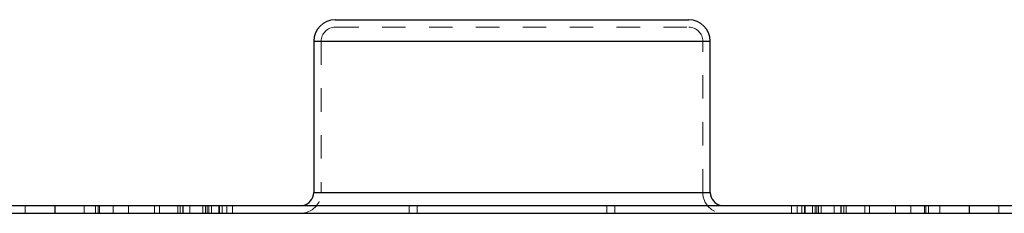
# Model space of a CAD drawing. Header units: inches. Extents: x 370 to 474, y 80 to 168.
# Tile 32 of 170: x 404.97 to 409.169, y 80.004 to 80.828. Entities that reach past the tile are written whole.
import ezdxf

# ---------------------------------------------------------------- set-up
doc = ezdxf.new("R2010")
doc.units = ezdxf.units.IN
doc.header["$LTSCALE"] = 0.5
doc.header["$MEASUREMENT"] = 0
doc.linetypes.add('HIDDEN', pattern=[0.225, 0.15, -0.075])
doc.layers.add('APP-M-S', color=30, linetype='Continuous')

msp = doc.modelspace()

# ---------------------------------------------------------------- linework, layer by layer
at = {"layer": 'APP-M-S', "linetype": 'Continuous', "lineweight": 25}
for p, q in [((406.3154, 80.8285), (407.8229, 80.8285)), ((406.2234, 80.7365), (406.2234, 80.0923)), ((406.2234, 80.7365), (407.9149, 80.7365)), ((407.9149, 80.0923), (407.9149, 80.7365)), ((406.2234, 80.0923), (407.9149, 80.0923)), ((401.2191, 80.0367), (405.1191, 80.0367)), ((401.2191, 80.0047), (405.1191, 80.0047)), ((405.1191, 80.0367), (405.1191, 80.0047)), ((405.1191, 80.0367), (405.1191, 80.0047)), ((405.1191, 80.0367), (409.0191, 80.0367)), ((405.1191, 80.0047), (409.0191, 80.0047)), ((405.6441, 80.0047), (405.6441, 80.0037)), ((405.6441, 80.0037), (408.4941, 80.0037)), ((408.4941, 80.0037), (408.4941, 80.0047)), ((409.0191, 80.0367), (412.9191, 80.0367)), ((409.0191, 80.0367), (409.0191, 80.0047)), ((409.0191, 80.0367), (409.0191, 80.0047)), ((409.0191, 80.0047), (412.9191, 80.0047))]:
    msp.add_line(p, q, dxfattribs=at)
at = {"layer": 'APP-M-S', "linetype": 'HIDDEN', "lineweight": 18}
for p, q in [((406.3154, 80.7965), (407.8229, 80.7965)), ((406.4165, 80.7365), (406.2234, 80.7365)), ((406.2554, 80.7365), (406.2554, 80.0923)), ((407.8824, 80.7365), (406.2558, 80.7365)), ((407.9149, 80.7365), (406.4165, 80.7365)), ((407.8829, 80.0923), (407.8829, 80.7365)), ((406.4165, 80.0923), (406.2234, 80.0923)), ((407.8824, 80.0923), (406.2558, 80.0923)), ((407.9149, 80.0923), (406.4165, 80.0923)), ((404.9931, 80.0367), (404.9931, 80.0047)), ((405.2451, 80.0047), (405.2451, 80.0367)), ((405.2923, 80.0367), (405.2923, 80.0047)), ((405.304, 80.0367), (405.304, 80.0047)), ((405.304, 80.0367), (405.304, 80.0047)), ((405.3093, 80.0367), (405.3093, 80.0047)), ((405.3687, 80.0367), (405.3687, 80.0047)), ((405.3687, 80.0367), (405.3687, 80.0047)), ((405.4342, 80.0367), (405.4342, 80.0047)), ((405.4342, 80.0367), (405.4342, 80.0047)), ((405.5441, 80.0367), (405.5441, 80.0047)), ((405.5651, 80.0367), (405.5651, 80.0047)), ((405.5651, 80.0367), (405.5651, 80.0047)), ((405.6441, 80.0367), (405.6441, 80.0047)), ((405.6441, 80.0357), (408.4941, 80.0357)), ((405.6441, 80.0357), (405.6441, 80.0047)), ((405.6536, 80.0367), (405.6536, 80.0047)), ((405.6536, 80.0367), (405.6536, 80.0047)), ((405.6651, 80.0367), (405.6651, 80.0047)), ((405.6657, 80.0367), (405.6657, 80.0047)), ((405.6657, 80.0367), (405.6657, 80.0047)), ((405.667, 80.0367), (405.667, 80.0047)), ((405.667, 80.0367), (405.667, 80.0047)), ((405.6945, 80.0367), (405.6945, 80.0047)), ((405.6945, 80.0367), (405.6945, 80.0047)), ((405.7503, 80.0367), (405.7503, 80.0047)), ((405.7503, 80.0367), (405.7503, 80.0047)), ((405.7619, 80.0367), (405.7619, 80.0047)), ((405.7619, 80.0367), (405.7619, 80.0047)), ((405.7685, 80.0367), (405.7685, 80.0047)), ((405.7685, 80.0367), (405.7685, 80.0047)), ((405.7765, 80.0047), (405.7765, 80.0367)), ((405.7881, 80.0367), (405.7881, 80.0047)), ((405.8194, 80.0367), (405.8194, 80.0047)), ((405.8194, 80.0367), (405.8194, 80.0047)), ((405.821, 80.0367), (405.821, 80.0047)), ((405.821, 80.0367), (405.821, 80.0047)), ((405.8326, 80.0367), (405.8326, 80.0047)), ((405.8326, 80.0367), (405.8326, 80.0047)), ((405.8524, 80.0367), (405.8524, 80.0047)), ((405.8524, 80.0367), (405.8524, 80.0047)), ((405.8765, 80.0047), (405.8765, 80.0367)), ((406.1774, 80.0367), (406.1668, 80.0357)), ((406.6304, 80.0367), (406.6304, 80.0047)), ((406.6304, 80.0367), (406.6304, 80.0047)), ((406.6647, 80.0367), (406.6647, 80.0047)), ((407.4736, 80.0047), (407.4736, 80.0367)), ((407.5078, 80.0367), (407.5078, 80.0047)), ((407.5078, 80.0367), (407.5078, 80.0047)), ((407.9715, 80.0357), (407.9609, 80.0367)), ((408.2618, 80.0367), (408.2618, 80.0047)), ((408.2859, 80.0367), (408.2859, 80.0047)), ((408.2859, 80.0367), (408.2859, 80.0047)), ((408.3057, 80.0367), (408.3057, 80.0047)), ((408.3057, 80.0367), (408.3057, 80.0047)), ((408.3172, 80.0367), (408.3172, 80.0047)), ((408.3172, 80.0367), (408.3172, 80.0047)), ((408.3189, 80.0367), (408.3189, 80.0047)), ((408.3189, 80.0367), (408.3189, 80.0047)), ((408.3502, 80.0367), (408.3502, 80.0047)), ((408.3618, 80.0367), (408.3618, 80.0047)), ((408.3698, 80.0367), (408.3698, 80.0047)), ((408.3698, 80.0367), (408.3698, 80.0047)), ((408.3764, 80.0367), (408.3764, 80.0047)), ((408.3764, 80.0367), (408.3764, 80.0047)), ((408.3879, 80.0367), (408.3879, 80.0047)), ((408.3879, 80.0367), (408.3879, 80.0047)), ((408.4438, 80.0367), (408.4438, 80.0047)), ((408.4438, 80.0367), (408.4438, 80.0047)), ((408.4713, 80.0367), (408.4713, 80.0047)), ((408.4713, 80.0367), (408.4713, 80.0047)), ((408.4726, 80.0367), (408.4726, 80.0047)), ((408.4726, 80.0367), (408.4726, 80.0047)), ((408.4732, 80.0047), (408.4732, 80.0367)), ((408.4847, 80.0367), (408.4847, 80.0047)), ((408.4847, 80.0367), (408.4847, 80.0047)), ((408.4941, 80.0047), (408.4941, 80.0367)), ((408.4941, 80.0047), (408.4941, 80.0357)), ((408.5732, 80.0367), (408.5732, 80.0047)), ((408.5732, 80.0047), (408.5732, 80.0367)), ((408.5941, 80.0367), (408.5941, 80.0047)), ((408.704, 80.0367), (408.704, 80.0047)), ((408.704, 80.0367), (408.704, 80.0047)), ((408.7695, 80.0367), (408.7695, 80.0047)), ((408.7695, 80.0367), (408.7695, 80.0047)), ((408.829, 80.0367), (408.829, 80.0047)), ((408.8343, 80.0367), (408.8343, 80.0047)), ((408.8343, 80.0367), (408.8343, 80.0047)), ((408.8459, 80.0047), (408.8459, 80.0367)), ((408.8931, 80.0367), (408.8931, 80.0047)), ((409.1451, 80.0047), (409.1451, 80.0367))]:
    msp.add_line(p, q, dxfattribs=at)
at = {"layer": 'APP-M-S', "linetype": 'Continuous', "lineweight": 25}
for centre, radius, start, end in [((406.3154, 80.7365), 0.092, 90, 180), ((407.8229, 80.7365), 0.092, 0, 90), ((406.1668, 80.0923), 0.0566, 280.7879, 0), ((407.9715, 80.0923), 0.0566, 180, 259.2121)]:
    msp.add_arc(centre, radius, start, end, dxfattribs=at)
at = {"layer": 'APP-M-S', "linetype": 'HIDDEN', "lineweight": 18}
for centre, radius, start, end in [((406.3154, 80.7365), 0.06, 90, 180), ((407.8229, 80.7365), 0.06, 0, 90), ((406.1668, 80.0923), 0.0886, 270, 0), ((407.9715, 80.0923), 0.0886, 180, 270)]:
    msp.add_arc(centre, radius, start, end, dxfattribs=at)

doc.saveas('drawing.dxf')
